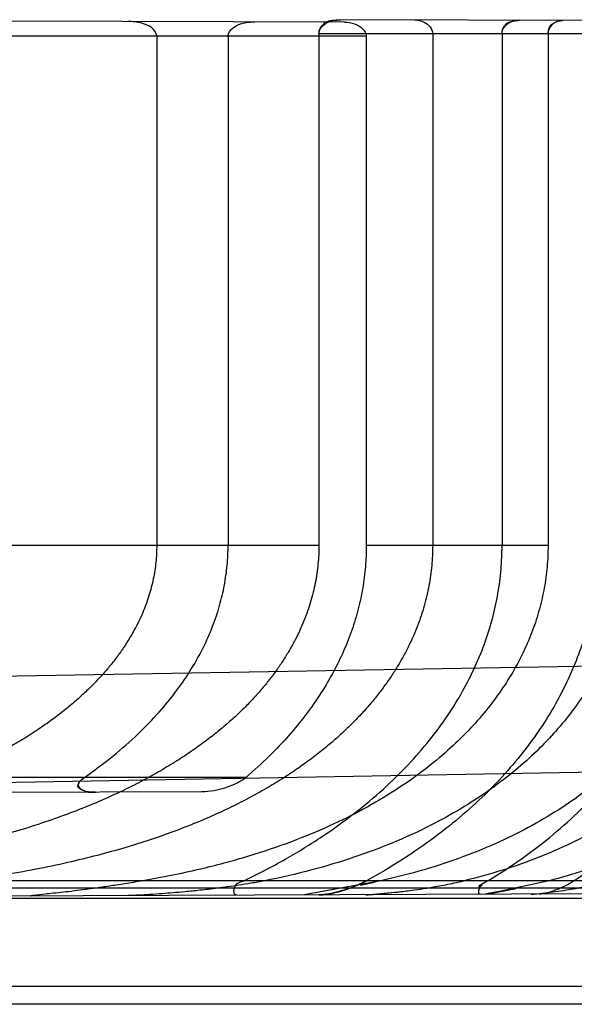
# Model space of a CAD drawing. Header units: millimetres. Extents: x 0 to 297, y 0 to 210.
# Tile 245 of 256: x 147.606 to 147.6846, y 156.6415 to 156.781. Entities that reach past the tile are written whole.
import ezdxf

# ---------------------------------------------------------------- set-up
doc = ezdxf.new("R2010")
doc.units = ezdxf.units.MM
doc.header["$LTSCALE"] = 16.335
doc.layers.add('INTFCLR_1', color=7, linetype='CONTINUOUS')

msp = doc.modelspace()

# ---------------------------------------------------------------- linework, layer by layer
at = {"layer": 'INTFCLR_1', "color": 9, "linetype": 'Continuous'}
for p, q in [((147.6519966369, 156.7806118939), (147.6046715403, 156.7807770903)), ((147.7813008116, 156.7805090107), (147.6514033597, 156.7809624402)), ((147.6551102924, 156.7786226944), (147.5992004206, 156.7786226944)), ((147.7813453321, 156.7789711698), (147.648388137, 156.7789711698)), ((147.6483881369, 156.7064711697), (147.5006636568, 156.7064711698)), ((147.6808826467, 156.7064711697), (147.6551101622, 156.7064701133)), ((147.7622670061, 156.6906906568), (147.5056636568, 156.6862116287)), ((147.5231200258, 156.6715140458), (147.772306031, 156.6758636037)), ((147.6380510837, 156.6736226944), (147.5547316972, 156.6736226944)), ((147.6317902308, 156.671562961), (147.5553364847, 156.671296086)), ((147.7372630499, 156.6589711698), (147.5647430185, 156.6589711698)), ((147.7343773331, 156.6572695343), (147.5056636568, 156.6564711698)), ((147.6940960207, 156.6579060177), (147.5056636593, 156.6578991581)), ((147.7402832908, 156.6564711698), (147.5056636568, 156.6564711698)), ((147.7004483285, 156.6439711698), (147.5206636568, 156.6439711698)), ((147.7004043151, 156.6414711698), (147.5056636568, 156.6414711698))]:
    msp.add_line(p, q, dxfattribs=at)
at = {"layer": 'INTFCLR_1', "color": 7, "linetype": 'Continuous'}
for p, q in [((147.6392706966, 156.780656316), (147.6381585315, 156.780565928)), ((147.6381598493, 156.7805661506), (147.6392706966, 156.780656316)), ((147.6504777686, 156.7808665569), (147.6514033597, 156.7809624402)), ((147.676802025, 156.7808737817), (147.6760261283, 156.7807756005)), ((147.6822676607, 156.7807487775), (147.6829418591, 156.7808523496)), ((147.6571674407, 156.6589711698), (147.6463151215, 156.656962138)), ((147.6526265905, 156.6578730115), (147.6544159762, 156.6586001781)), ((147.6551468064, 156.6589711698), (147.6535722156, 156.6582300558)), ((147.6542998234, 156.6583677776), (147.6562700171, 156.6587769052)), ((147.6571674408, 156.6589711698), (147.655314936, 156.6585753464)), ((147.6810584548, 156.6589711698), (147.6722097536, 156.6570525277)), ((147.6550386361, 156.6569925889), (147.6601989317, 156.6574569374)), ((147.676353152, 156.6578776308), (147.6721031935, 156.6571103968)), ((147.676353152, 156.6578776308), (147.6721031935, 156.6571103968)), ((147.6722097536, 156.6570525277), (147.6763612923, 156.6578793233)), ((147.6722097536, 156.6570525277), (147.6763612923, 156.6578793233))]:
    msp.add_line(p, q, dxfattribs=at)
at = {"layer": 'INTFCLR_1', "color": 6, "linetype": 'Continuous'}
for p, q in [((147.6253887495, 156.7786226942), (147.6253887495, 156.7064711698)), ((147.635506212, 156.7786226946), (147.635506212, 156.7064711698)), ((147.648388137, 156.7789711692), (147.648388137, 156.7064711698)), ((147.6551102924, 156.7786226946), (147.6551102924, 156.7064711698)), ((147.6645221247, 156.7789711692), (147.6645221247, 156.7064711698)), ((147.6743590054, 156.7789711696), (147.6743590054, 156.7064711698)), ((147.6808826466, 156.7789711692), (147.6808826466, 156.7064711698))]:
    msp.add_line(p, q, dxfattribs=at)
for points, knots in [([(147.6253887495, 156.7786226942), (147.6253887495, 156.7790792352), (147.6246906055, 156.7799754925), (147.6231503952, 156.7805609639), (147.6219475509, 156.7807167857), (147.6212710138, 156.7807191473)], [0, 0, 0, 0, 0.2767747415, 0.5898517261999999, 1, 1, 1, 1]), ([(147.6519966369, 156.780611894), (147.6524905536, 156.7806101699), (147.6537411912, 156.7804845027), (147.6551102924, 156.7794260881), (147.6551102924, 156.7786226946)], [0, 0, 0, 0, 0.3807251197, 1, 1, 1, 1]), ([(147.661956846, 156.7809256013), (147.6624266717, 156.7809239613), (147.6635754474, 156.7807406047), (147.6645221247, 156.7796492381), (147.6645221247, 156.7789711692)], [0, 0, 0, 0, 0.4092949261, 1, 1, 1, 1]), ([(147.6483881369, 156.7064711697), (147.6483881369, 156.7055874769), (147.6483013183, 156.7038083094), (147.6479755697, 156.7015957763), (147.6475834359, 156.6998275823), (147.6472185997, 156.6984899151), (147.6467826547, 156.6971477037), (147.6462731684, 156.6958003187), (147.6456873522, 156.6944473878), (147.6450219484, 156.6930884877), (147.6442733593, 156.6917235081), (147.6434374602, 156.6903523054), (147.6425098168, 156.6889751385), (147.6414853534, 156.6875921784), (147.6403586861, 156.6862040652), (147.6391236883, 156.6848113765), (147.6377739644, 156.6834152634), (147.6363022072, 156.6820167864), (147.6347007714, 156.6806175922), (147.6329608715, 156.6792192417), (147.6310732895, 156.6778239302), (147.6290275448, 156.6764339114), (147.6268125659, 156.6750520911), (147.624415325, 156.6736812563), (147.6218213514, 156.6723246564), (147.6190143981, 156.6709860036), (147.6159763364, 156.6696695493), (147.6126837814, 156.6683789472), (147.6091109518, 156.6671191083), (147.6052391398, 156.6658991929), (147.6010651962, 156.6647329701), (147.5966045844, 156.6636365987), (147.5918778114, 156.6626229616), (147.5869007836, 156.6616997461), (147.5816815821, 156.6608703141), (147.5762291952, 156.6601359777), (147.5705581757, 156.6594964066), (147.5667034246, 156.6591371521), (147.5647430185, 156.6589711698)], [0, 0, 0, 0, 0.0253652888, 0.0510364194, 0.0640885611, 0.0773353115, 0.0908190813, 0.1045811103, 0.1186674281, 0.1331219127, 0.1479961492, 0.1633369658, 0.1792013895, 0.1956413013, 0.2127219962, 0.2305014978, 0.2490536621, 0.2684441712, 0.2887593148, 0.3100769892, 0.3324984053, 0.356117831, 0.3810516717, 0.4074155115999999, 0.4353645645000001, 0.4650566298, 0.4966591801, 0.5303831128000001, 0.5665457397, 0.6053805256, 0.6468828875, 0.690920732, 0.7372068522, 0.785624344, 0.8361996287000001, 0.8888819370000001, 0.9435276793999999, 1, 1, 1, 1]), ([(147.6253887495, 156.7064711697), (147.6253887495, 156.7056851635), (147.6253076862, 156.7041003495), (147.6249402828, 156.7017197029), (147.624316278, 156.6993189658), (147.6235776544, 156.6973219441), (147.6228466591, 156.6957145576), (147.6222126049, 156.6944824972), (147.6214958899, 156.6932400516), (147.6206913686, 156.6919864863), (147.6197935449, 156.6907216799), (147.6187960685, 156.6894453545), (147.6176921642, 156.6881577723), (147.6164741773, 156.686859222), (147.6151338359, 156.6855504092), (147.6136619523, 156.6842322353), (147.6120483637, 156.6829058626), (147.6102819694, 156.681572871), (147.6083504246, 156.6802351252), (147.606240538, 156.6788951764), (147.6039370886, 156.6775555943), (147.6014231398, 156.676219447), (147.5986796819, 156.6748903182), (147.5967560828, 156.6740436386), (147.5957533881, 156.6736226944)], [0, 0, 0, 0, 0.0503447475, 0.1014347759, 0.1540355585, 0.2089594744, 0.2375758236, 0.2671020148, 0.2976752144, 0.3294134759, 0.3624726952, 0.3969878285, 0.4331319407, 0.4710681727, 0.5109858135, 0.5530857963, 0.5975861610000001, 0.6447347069, 0.6947863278, 0.7480378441, 0.8047840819, 0.8654184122, 0.9303461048, 1, 1, 1, 1]), ([(147.6645221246, 156.7064711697), (147.6645221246, 156.7059981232), (147.6645001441, 156.7050507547), (147.6644011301, 156.7036299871), (147.6642356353, 156.7022084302), (147.6640029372, 156.7007856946), (147.663702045, 156.6993615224), (147.6633316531, 156.6979355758), (147.6628902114, 156.6965077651), (147.6623758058, 156.6950778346), (147.661786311, 156.693645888), (147.6611191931, 156.6922118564), (147.6603717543, 156.6907761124), (147.6595408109, 156.6893388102), (147.6586230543, 156.6879006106), (147.6576146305, 156.6864619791), (147.6565115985, 156.6850239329), (147.6553093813, 156.6835872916), (147.6540033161, 156.6821534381), (147.6525880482, 156.6807236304), (147.6510580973, 156.6792996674), (147.6494072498, 156.67788332), (147.6476290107, 156.6764768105), (147.6457161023, 156.6750824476), (147.6436606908, 156.6737028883), (147.6414541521, 156.6723410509), (147.6390869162, 156.6710001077), (147.6365484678, 156.6696836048), (147.6338265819, 156.6683951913), (147.6309074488, 156.6671389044), (147.6277750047, 156.6659190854), (147.6244117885, 156.664740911), (147.620793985, 156.6636088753), (147.6168910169, 156.6625276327), (147.6126782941, 156.6615059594), (147.6081499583, 156.6605574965), (147.6033203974, 156.6596973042), (147.5999957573, 156.6592026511), (147.5982877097, 156.6589711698)], [0, 0, 0, 0, 0.0160166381, 0.0320714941, 0.0482053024, 0.0644559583, 0.0808659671, 0.0974726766, 0.1143210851, 0.131449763, 0.1489078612, 0.1667345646, 0.1849828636, 0.2036948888, 0.2229287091, 0.2427297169, 0.2631612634, 0.2842738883, 0.3061380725, 0.3288114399, 0.3523710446, 0.3768853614, 0.4024393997, 0.4291164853, 0.4570136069, 0.4862340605, 0.5168890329, 0.5491093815, 0.5830316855, 0.6188292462, 0.6566887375, 0.6968265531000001, 0.7394643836, 0.7850150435, 0.8339279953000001, 0.8862106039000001, 0.9416394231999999, 1, 1, 1, 1]), ([(147.6151582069, 156.6736226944), (147.6165362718, 156.6745806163), (147.6191585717, 156.6765389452), (147.6226836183, 156.6796326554), (147.6257128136, 156.6827625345), (147.6282426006, 156.6858599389), (147.630325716, 156.6889224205), (147.6320152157, 156.6919503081), (147.6333433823, 156.6949392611), (147.6343408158, 156.6979050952), (147.6350229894, 156.7008010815), (147.6354215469, 156.7036458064), (147.6355061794, 156.7055364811), (147.6355062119, 156.7064711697)], [0, 0, 0, 0, 0.1252655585, 0.2440158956, 0.3496819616, 0.4500114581, 0.542136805, 0.6257672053, 0.7084814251, 0.785901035, 0.8589767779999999, 0.9302362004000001, 1, 1, 1, 1]), ([(147.6808826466, 156.7064711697), (147.6808826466, 156.7054667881), (147.6807918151, 156.7034500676), (147.6803818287, 156.7004340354), (147.6796945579, 156.697423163), (147.6787245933, 156.6944262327), (147.6774609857, 156.6914418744), (147.6758945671, 156.6884811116), (147.6740026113, 156.6855361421), (147.6717846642, 156.6826442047), (147.6691983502, 156.6797824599), (147.66624125, 156.6769896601), (147.6628532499, 156.6742510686), (147.6590186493, 156.6715999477), (147.6546700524, 156.6690434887), (147.6497963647, 156.666628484), (147.644333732, 156.6643744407), (147.6381567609, 156.6622933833), (147.6311283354, 156.6604252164), (147.6261016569, 156.6594232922), (147.6234423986, 156.6589711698)], [0, 0, 0, 0, 0.0372382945, 0.0747279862, 0.1127063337, 0.1515879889, 0.1913654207, 0.2327135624, 0.2756260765, 0.3209930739, 0.3676830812, 0.41849154, 0.4716393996, 0.5290496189, 0.5911734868, 0.6585007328, 0.7305466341, 0.8101065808, 0.8999909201, 1, 1, 1, 1]), ([(147.6377611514, 156.6589711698), (147.6397676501, 156.6599359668), (147.6435558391, 156.6619090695), (147.6488102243, 156.6651307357), (147.6534334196, 156.6684477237), (147.6574728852, 156.6718299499), (147.6610012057, 156.6752755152), (147.6640334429, 156.6787461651), (147.6666235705, 156.6822475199), (147.6687959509, 156.6857514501), (147.6705825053, 156.6892607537), (147.6720007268, 156.6927548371), (147.6730725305, 156.6962167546), (147.6738209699, 156.6996564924), (147.6742625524, 156.7030751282), (147.6743589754, 156.7053441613), (147.6743590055, 156.7064711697)], [0, 0, 0, 0, 0.1055631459, 0.202331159, 0.2919990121, 0.3751053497, 0.4518928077, 0.5255983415, 0.5933801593, 0.6581700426, 0.7208505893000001, 0.7798644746, 0.8367515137, 0.8924730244, 0.9465637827, 1, 1, 1, 1]), ([(147.6551102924, 156.7064711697), (147.6551102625, 156.7054700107), (147.6550248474, 156.7034617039), (147.6546408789, 156.7004573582), (147.6539965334, 156.6974479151), (147.6530864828, 156.6944439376), (147.6519118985, 156.6914703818), (147.6504639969, 156.688513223), (147.6487074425, 156.6855332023), (147.6465974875, 156.6825132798), (147.6441344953, 156.6795057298), (147.6412831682, 156.6765015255), (147.6391840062, 156.6745881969), (147.6380510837, 156.6736226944)], [0, 0, 0, 0, 0.07860382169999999, 0.1575970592, 0.2375311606, 0.3199568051, 0.4037503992, 0.4882732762, 0.578212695, 0.6750721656, 0.7772265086, 0.8831316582, 1, 1, 1, 1]), ([(147.6925210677, 156.7064711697), (147.6925210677, 156.7054417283), (147.6924323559, 156.7033752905), (147.692031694, 156.7002872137), (147.6913618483, 156.6972088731), (147.6904196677, 156.6941529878), (147.6892008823, 156.6911278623), (147.6876933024, 156.6881262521), (147.6858908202, 156.6851683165), (147.683778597, 156.6822550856), (147.6813408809, 156.6793940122), (147.6785663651, 156.6766088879), (147.6754112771, 156.673887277), (147.6718930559, 156.6712820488), (147.6679255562, 156.6687683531), (147.6635377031, 156.6664088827), (147.6586378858, 156.6641980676), (147.6532304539, 156.6621872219), (147.6471926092, 156.6603880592), (147.6429307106, 156.6594146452), (147.6406789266, 156.6589711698)], [0, 0, 0, 0, 0.0405302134, 0.0813143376, 0.1224569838, 0.1644135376, 0.2070668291, 0.250714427, 0.2965118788, 0.3432907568, 0.3922413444, 0.4443486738, 0.4979133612, 0.5561428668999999, 0.6165462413, 0.6826768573, 0.7521219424, 0.8280242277, 0.909641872, 1, 1, 1, 1]), ([(147.6880105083, 156.7064711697), (147.6880104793, 156.7052877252), (147.6879137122, 156.7029167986), (147.6874731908, 156.699365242), (147.6867378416, 156.6958277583), (147.6856996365, 156.6922992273), (147.6843513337, 156.688786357), (147.6826755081, 156.6852817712), (147.6806583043, 156.6817946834), (147.6782791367, 156.6783319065), (147.6755183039, 156.6749073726), (147.6723605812, 156.6715406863), (147.6687829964, 156.668244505), (147.6647370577, 156.6650176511), (147.6601745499, 156.6618739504), (147.656879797, 156.6599241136), (147.6551468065, 156.6589711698)], [0, 0, 0, 0, 0.05853908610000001, 0.117218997, 0.1768356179, 0.2370608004, 0.2989604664, 0.3627605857, 0.4290160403, 0.4980290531, 0.5703745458, 0.646395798, 0.7261424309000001, 0.8107932, 0.9021723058, 1, 1, 1, 1]), ([(147.7050677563, 156.7064711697), (147.7050677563, 156.7053594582), (147.7049697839, 156.7031279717), (147.7045294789, 156.6997930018), (147.7037927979, 156.6964740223), (147.7027544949, 156.6931779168), (147.7014116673, 156.68992078), (147.6997588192, 156.6867148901), (147.6977951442, 156.6835797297), (147.6954962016, 156.6805023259), (147.6928717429, 156.677527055), (147.6898803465, 156.6746342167), (147.6865375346, 156.6718710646), (147.6827728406, 156.669218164), (147.6785895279, 156.6667199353), (147.6739349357, 156.6643921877), (147.6688136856, 156.6622852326), (147.6631871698, 156.6604281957), (147.6592341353, 156.6594240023), (147.6571674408, 156.6589711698)], [0, 0, 0, 0, 0.0457072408, 0.09169605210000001, 0.1381381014, 0.1853072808, 0.2336027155, 0.2828101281, 0.3334272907, 0.3855250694, 0.4405699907, 0.4963622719, 0.5564478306, 0.6186985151, 0.6855362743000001, 0.756587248, 0.8324711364, 0.9130135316, 1, 1, 1, 1]), ([(147.7139000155, 156.7064711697), (147.7139000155, 156.705336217), (147.7138034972, 156.7030634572), (147.7133682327, 156.6996669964), (147.712640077, 156.6962889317), (147.7116193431, 156.6929493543), (147.7103027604, 156.6896509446), (147.7086902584, 156.6864185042), (147.7067702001, 156.6832480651), (147.7045403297, 156.6801592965), (147.7019906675, 156.677164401), (147.6991078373, 156.6742730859), (147.6958949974, 156.6715173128), (147.6923242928, 156.6688999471), (147.6884059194, 156.6664591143), (147.6841095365, 156.6642064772), (147.6794361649, 156.6621752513), (147.6743516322, 156.6603866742), (147.6707892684, 156.6594109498), (147.6689402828, 156.6589711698)], [0, 0, 0, 0, 0.04821679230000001, 0.0965044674, 0.1453076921, 0.1948477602, 0.2446870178, 0.2960153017, 0.3481358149, 0.4019819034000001, 0.4576846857, 0.5150568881, 0.5752645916, 0.63732814, 0.7029646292, 0.7712006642, 0.8432372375, 0.9192572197, 1, 1, 1, 1]), ([(147.6723545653, 156.6589711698), (147.6740267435, 156.6599874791), (147.6772080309, 156.6620729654), (147.6816138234, 156.6654473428), (147.6855271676, 156.6689367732), (147.6889725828, 156.6725152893), (147.6919754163, 156.6761581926), (147.6945641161, 156.6798537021), (147.6967642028, 156.683594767), (147.6985947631, 156.687370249), (147.7000703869, 156.6911688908), (147.7012028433, 156.6949832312), (147.7020038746, 156.6988085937), (147.7024815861, 156.7026396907), (147.702588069, 156.7051977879), (147.7025880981, 156.7064711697)], [0, 0, 0, 0, 0.0996864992, 0.1935880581, 0.2824675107, 0.3665346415, 0.4464071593, 0.5227306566, 0.5961542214, 0.6672703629, 0.7362522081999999, 0.8035295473, 0.8697438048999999, 0.935129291, 1, 1, 1, 1]), ([(147.7237424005, 156.7064711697), (147.7237424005, 156.7053192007), (147.7236469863, 156.7030125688), (147.7232167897, 156.6995661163), (147.7224982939, 156.6961435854), (147.7214923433, 156.6927613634), (147.7201967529, 156.6894257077), (147.7186131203, 156.6861628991), (147.7167335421, 156.6829700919), (147.7145623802, 156.6798743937), (147.7120863, 156.6768764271), (147.7093081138, 156.6740012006), (147.706220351, 156.671262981), (147.7028199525, 156.6686809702), (147.6991035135, 156.6662763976), (147.695069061, 156.6640721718), (147.6907100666, 156.6620892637), (147.6860210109, 156.6603524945), (147.6827465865, 156.6593998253), (147.6810584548, 156.6589711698)], [0, 0, 0, 0, 0.0502076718, 0.1004829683, 0.1512123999, 0.202452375, 0.254105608, 0.3070045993, 0.3603502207, 0.4154150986, 0.4716304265, 0.5296464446, 0.5894967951, 0.6513269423, 0.7155570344, 0.7822425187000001, 0.8515171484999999, 0.9240891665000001, 1, 1, 1, 1]), ([(147.7128787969, 156.7064711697), (147.7128787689, 156.70516997), (147.7127738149, 156.7025609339), (147.712305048, 156.6986582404), (147.7115219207, 156.6947719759), (147.7104199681, 156.6909103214), (147.7089933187, 156.687081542), (147.707235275, 156.6832922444), (147.7051359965, 156.6795524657), (147.7026820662, 156.6758720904), (147.6998606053, 156.6722636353), (147.696656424, 156.6687407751), (147.6930544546, 156.6653228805), (147.6890306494, 156.6620231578), (147.6861308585, 156.6599717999), (147.6846089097, 156.6589711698)], [0, 0, 0, 0, 0.06773454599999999, 0.1357541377, 0.2044137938, 0.2738835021, 0.3445825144, 0.416892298, 0.4911162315, 0.5676128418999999, 0.6469354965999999, 0.7293363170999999, 0.8152794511, 0.9051848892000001, 1, 1, 1, 1]), ([(147.6166932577, 156.6715102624), (147.6162462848, 156.6715087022), (147.6154315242, 156.6714848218), (147.6136353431, 156.672312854), (147.6147303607, 156.6733252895), (147.6151582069, 156.6736226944)], [0, 0, 0, 0, 0.3146568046, 0.6331910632, 1, 1, 1, 1]), ([(147.6151582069, 156.6736226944), (147.6147819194, 156.6733611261), (147.6136776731, 156.6725625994), (147.6153722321, 156.6714244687), (147.6162454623, 156.6715086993), (147.6166932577, 156.6715102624)], [0, 0, 0, 0, 0.3274114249, 0.6800694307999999, 1, 1, 1, 1]), ([(147.6151582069, 156.6736226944), (147.6147819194, 156.6733611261), (147.6136776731, 156.6725625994), (147.6153722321, 156.6714244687), (147.6162454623, 156.6715086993), (147.6166932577, 156.6715102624)], [0, 0, 0, 0, 0.3274114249, 0.6800694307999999, 1, 1, 1, 1]), ([(147.6380510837, 156.6736226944), (147.6375831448, 156.6732239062), (147.636578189, 156.6726625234), (147.6350332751, 156.6720798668), (147.6334630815, 156.6716918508), (147.6323681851, 156.6715649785), (147.6317902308, 156.671562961)], [0, 0, 0, 0, 0.2758511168, 0.5084816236, 0.7406861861, 1, 1, 1, 1]), ([(147.6367015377, 156.6569285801), (147.6362379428, 156.6569269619), (147.6362957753, 156.6587674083), (147.6373454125, 156.6587712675), (147.6377611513, 156.6589711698)], [0, 0, 0, 0, 0.5012409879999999, 1, 1, 1, 1]), ([(147.6846089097, 156.6589711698), (147.6841125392, 156.6586448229), (147.6831435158, 156.6581154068), (147.6814889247, 156.6574467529), (147.6803129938, 156.6570808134), (147.679617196, 156.6570783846)], [0, 0, 0, 0, 0.3313228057, 0.6119212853, 1, 1, 1, 1])]:
    msp.add_open_spline(points, degree=3, knots=knots, dxfattribs=at)
at = {"layer": 'INTFCLR_1', "color": 7, "linetype": 'Continuous'}
for points, knots in [([(147.6355062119, 156.7786226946), (147.6355066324, 156.7790913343), (147.6362278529, 156.7799951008), (147.6376606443, 156.7805225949), (147.6387278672, 156.7806543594), (147.6392706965, 156.7806563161)], [0, 0, 0, 0, 0.3065336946, 0.6449372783, 1, 1, 1, 1]), ([(147.6483881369, 156.7789711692), (147.6483881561, 156.7795021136), (147.6492995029, 156.7807145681), (147.6506432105, 156.7809560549), (147.6514033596, 156.7809624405)], [0, 0, 0, 0, 0.4112276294, 1, 1, 1, 1]), ([(147.6743590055, 156.7789711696), (147.6743587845, 156.7795086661), (147.6750759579, 156.7806056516), (147.6762280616, 156.7808661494), (147.6768020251, 156.7808737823)], [0, 0, 0, 0, 0.4835728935, 1, 1, 1, 1]), ([(147.682941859, 156.7808523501), (147.6824127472, 156.780849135), (147.6813581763, 156.7804812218), (147.6808789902, 156.7794475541), (147.6808826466, 156.7789711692)], [0, 0, 0, 0, 0.5262166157, 1, 1, 1, 1]), ([(147.6234423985, 156.6589711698), (147.6229884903, 156.6588938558), (147.6217376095, 156.6586843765), (147.6198155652, 156.6583764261), (147.6177839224, 156.658072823), (147.6160722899, 156.6578337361), (147.6144544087, 156.6576218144), (147.6129354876, 156.6574367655), (147.6114954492, 156.6572744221), (147.6099920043, 156.6571129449), (147.6092451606, 156.6570522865), (147.6072410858, 156.6568262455), (147.6076236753, 156.6568270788)], [0, 0, 0, 0, 0.086512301, 0.2383008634, 0.3657067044, 0.4725370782, 0.5628113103, 0.6729435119, 0.7573596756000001, 0.8432523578, 0.9281157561, 1, 1, 1, 1]), ([(147.6406789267, 156.6589711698), (147.6400416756, 156.6588467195), (147.6388221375, 156.6586214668), (147.6370721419, 156.6583378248), (147.6354834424, 156.6581057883), (147.6336468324, 156.6578620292), (147.6316395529, 156.657627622), (147.6295257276, 156.6574151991), (147.6277520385, 156.657259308), (147.6260686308, 156.6571287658), (147.6244912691, 156.6570211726), (147.6228694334, 156.65693181), (147.621854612, 156.6568793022), (147.6213170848, 156.656874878)], [0, 0, 0, 0, 0.099926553, 0.1908441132, 0.2728259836, 0.3470157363, 0.4759735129, 0.5838280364, 0.6739654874, 0.7499921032, 0.8436845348, 0.9172710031, 1, 1, 1, 1]), ([(147.655146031, 156.6589698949), (147.6545565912, 156.6586436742), (147.6532805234, 156.6580738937), (147.6510513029, 156.6573495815), (147.6493903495, 156.65697031), (147.6484314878, 156.6569691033)], [0, 0, 0, 0, 0.2867220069, 0.5919092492, 1, 1, 1, 1]), ([(147.6484318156, 156.6569695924), (147.6490987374, 156.6569700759), (147.6503939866, 156.657201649), (147.6526538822, 156.6578295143), (147.654229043, 156.6584630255), (147.6551461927, 156.658970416)], [0, 0, 0, 0, 0.2838057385, 0.5539663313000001, 1, 1, 1, 1]), ([(147.6550386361, 156.6569925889), (147.655497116, 156.6569972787), (147.6564751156, 156.6570805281), (147.6579729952, 156.65720792), (147.6596855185, 156.6573911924), (147.6614317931, 156.6576076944), (147.6633174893, 156.6578794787), (147.6653289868, 156.6582123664), (147.6672400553, 156.6585826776), (147.6684860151, 156.6588637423), (147.6689402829, 156.6589711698)], [0, 0, 0, 0, 0.0978449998, 0.2091844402, 0.320914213, 0.4653249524, 0.5846823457, 0.727454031, 0.9003851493, 1, 1, 1, 1]), ([(147.6784686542, 156.6570743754), (147.6790135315, 156.6570803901), (147.6800467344, 156.6572149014), (147.6815762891, 156.6573900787), (147.6832113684, 156.6576277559), (147.6848929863, 156.6579082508), (147.6871008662, 156.6583376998), (147.688652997, 156.6587015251), (147.6896641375, 156.6589711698)], [0, 0, 0, 0, 0.1437839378, 0.2740375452, 0.4065393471, 0.5796195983, 0.723869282, 1, 1, 1, 1]), ([(147.6484319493, 156.6569695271), (147.6489630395, 156.656971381), (147.6503909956, 156.6571864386), (147.6517736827, 156.657576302), (147.6526265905, 156.6578730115)], [0, 0, 0, 0, 0.3703225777, 1, 1, 1, 1]), ([(147.6526179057, 156.6578699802), (147.6521521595, 156.6577081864), (147.6507876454, 156.6572916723), (147.649369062, 156.6569727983), (147.6484319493, 156.6569695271)], [0, 0, 0, 0, 0.3447489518, 1, 1, 1, 1])]:
    msp.add_open_spline(points, degree=3, knots=knots, dxfattribs=at)
for points in [[(147.648388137, 156.7789711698), (147.6483885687, 156.7795168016), (147.6487174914, 156.7802476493), (147.649250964, 156.7803621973)], [(147.6504794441, 156.7808669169), (147.6499374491, 156.7807508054), (147.6489747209, 156.7807051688), (147.6489786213, 156.7801508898)], [(147.6743590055, 156.7789711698), (147.6743586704, 156.779427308), (147.6745057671, 156.780091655), (147.6749471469, 156.7802067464)], [(147.6760261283, 156.7807756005), (147.6755325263, 156.780646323), (147.6747214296, 156.7804800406), (147.6747246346, 156.7799698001)], [(147.6808826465, 156.7789711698), (147.6808822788, 156.7795071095), (147.6810999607, 156.7802424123), (147.6816107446, 156.7804046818)]]:
    msp.add_open_spline(points, degree=3, dxfattribs=at)
at = {"layer": 'INTFCLR_1', "color": 6, "linetype": 'Continuous'}
for points in [[(147.6723545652, 156.6589711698), (147.6719399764, 156.6587191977), (147.6706819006, 156.6581279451), (147.6711670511, 156.6581296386)], [(147.6723545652, 156.6589711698), (147.6719399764, 156.6587191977), (147.6706819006, 156.6581279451), (147.6711670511, 156.6581296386)], [(147.6712840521, 156.6570492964), (147.6708204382, 156.657047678), (147.6711313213, 156.6581778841), (147.6715275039, 156.6584186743)]]:
    msp.add_open_spline(points, degree=3, dxfattribs=at)

doc.saveas('drawing.dxf')
